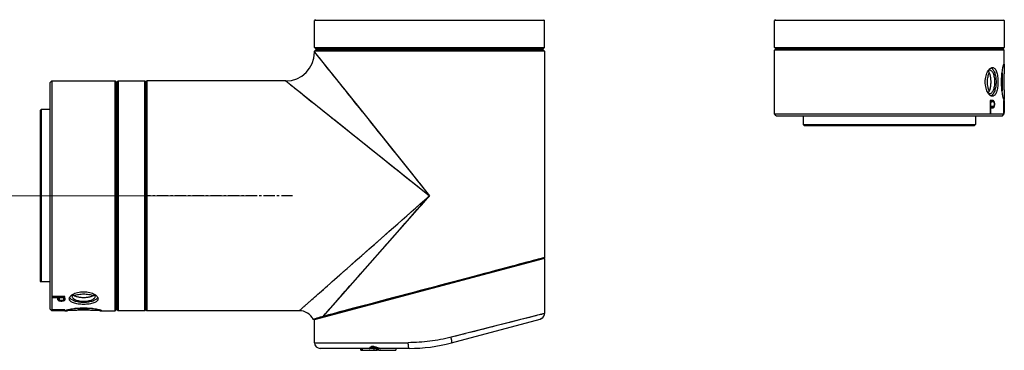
# Model space of a CAD drawing. Header units: millimetres. Extents: x 4164 to 11013, y 682 to 4081.
# Tile 20 of 35: x 5647 to 6161, y 1229 to 1402. Entities that reach past the tile are written whole.
import ezdxf

# ---------------------------------------------------------------- set-up
doc = ezdxf.new("R2010")
doc.units = ezdxf.units.MM
doc.linetypes.add('CENTER', pattern=[0.6, 0.375, -0.075, 0.075, -0.075])
doc.layers.add('dim', color=82, linetype='Continuous', lineweight=9)
doc.layers.add('老模组', color=7, linetype='Continuous')
doc.styles.add('TH_GBDIM', font='romans.shx', dxfattribs={"width": 0.8, "bigfont": 'gbcbig.shx'})
doc.dimstyles.new('TH_GBDIM', dxfattribs={"dimtxt": 3.5, "dimasz": 2.5, "dimexe": 2, "dimexo": 0, "dimgap": 1.5, "dimtad": 1, "dimdec": 1, "dimdsep": 46, "dimtxsty": 'TH_GBDIM', "dimcen": 2.5, "dimclrd": 3, "dimclre": 3, "dimclrt": 3, "dimadec": 0, "dimazin": 2, "dimtfac": 0.714286, "dimtdec": 1, "dimtmove": 0, "dimatfit": 3, "dimfxl": 1, "dimtzin": 0, "dimlwd": -1, "dimlwe": -1, "dimarcsym": 0})

# ---------------------------------------------------------------- blocks, each defined once
blk = doc.blocks.new('0120')
at = {"color": 7, "linetype": 'Continuous'}
for p, q in [((16070.41, -132.82), (16070.91, -132.32)), ((16070.91, -132.32), (16070.91, -252.32)), ((16070.91, -132.32), (16084.91, -132.32)), ((16084.91, -252.32), (16084.91, -132.32)), ((16085.41, -132.82), (16084.91, -132.32)), ((16085.41, -251.82), (16085.41, -132.82)), ((16085.91, -132.82), (16086.41, -132.32)), ((16085.91, -132.82), (16085.91, -251.82)), ((16086.41, -132.32), (16086.41, -252.32)), ((16094.53, -132.32), (16086.41, -132.32)), ((16112.68, -132.32), (16111.28, -132.32)), ((16112.68, -132.35), (16112.68, -132.33)), ((16119.53, -132.33), (16112.68, -132.33)), ((16112.68, -132.35), (16118.85, -132.35)), ((16113.37, -132.54), (16112.68, -132.57)), ((16113.2, -132.55), (16112.68, -132.57)), ((16112.68, -132.68), (16119.53, -132.68)), ((16113.37, -132.54), (16113.2, -132.55)), ((16113.2, -132.61), (16113.2, -132.68)), ((16119.53, -132.61), (16113.2, -132.61)), ((16118.85, -132.35), (16118.86, -132.38)), ((16119.61, -132.32), (16119.53, -132.32)), ((16119.53, -132.33), (16119.53, -132.37)), ((16119.61, -252.32), (16119.61, -132.32)), ((16120.61, -133.32), (16119.61, -132.32)), ((16120.61, -251.32), (16120.61, -133.32)), ((16112.7, -138.87), (16112.68, -138.07)), ((16112.84, -138.58), (16112.83, -137.77)), ((16113.26, -137.54), (16113.11, -137.62)), ((16113.45, -137.49), (16113.26, -137.54)), ((16113.26, -138), (16113.26, -137.54)), ((16113.64, -137.43), (16113.45, -137.49)), ((16113.83, -137.37), (16113.64, -137.43)), ((16113.76, -137.67), (16114.23, -137.61)), ((16114.26, -137.32), (16113.83, -137.37)), ((16113.84, -137.67), (16113.83, -137.37)), ((16114.23, -137.61), (16114.7, -137.61)), ((16114.26, -137.61), (16114.26, -137.32)), ((16114.83, -137.32), (16114.26, -137.32)), ((16114.7, -137.61), (16115.18, -137.67)), ((16114.83, -137.61), (16114.83, -137.32)), ((16115.25, -137.37), (16114.83, -137.32)), ((16115.25, -137.7), (16115.25, -137.37)), ((16115.67, -138.31), (16115.82, -138.36)), ((16115.82, -138.36), (16115.83, -137.54)), ((16116.24, -138.58), (16116.26, -137.77)), ((16116.39, -138.87), (16116.4, -138.07)), ((16112.68, -139.64), (16119.53, -139.64)), ((16113.27, -139.64), (16113.27, -139.29)), ((16115.66, -139.29), (16113.27, -139.29)), ((16115.67, -139.64), (16115.66, -139.29)), ((16116.39, -139.64), (16116.4, -139.29)), ((16119.53, -139.29), (16116.4, -139.29)), ((16120.61, -147.32), (16125.11, -147.32)), ((16125.11, -237.32), (16125.11, -147.32)), ((16125.61, -147.82), (16125.11, -147.32)), ((16125.61, -236.82), (16125.61, -147.82)), ((16120.61, -237.32), (16125.11, -237.32)), ((16125.61, -236.82), (16125.11, -237.32)), ((16120.61, -251.32), (16119.61, -252.32)), ((16070.41, -251.82), (16070.91, -252.32)), ((16084.91, -252.32), (16070.91, -252.32)), ((16085.41, -251.82), (16084.91, -252.32)), ((16085.91, -251.82), (16086.41, -252.32)), ((16119.61, -252.32), (16086.41, -252.32))]:
    blk.add_line(p, q, dxfattribs=at)
for centre, radius, start, end in [((16149.58, -132.63), 36.89, 179.9133, 180.0867), ((16123.99, -327.37), 195.05, 91.5076, 93.1699), ((16122.43, -317.87), 185.55, 91.1043, 92.7991), ((16123.98, -327), 194.68, 91.3094, 91.5073), ((16138.2, -150.25), 28.27, 153.8177, 154.4862), ((16837.79, -138.86), 725.11, 179.93744, 180.06147), ((16137.62, -150.94), 27.69, 153.4859, 154.1548), ((16136.07, -180.65), 48.77, 118.0842, 118.4655), ((16135.93, -181.79), 48.98, 117.554, 118.1165), ((16133.7, -154.36), 26.17, 140.7555, 141.3089), ((16141.44, -206.43), 74.13, 111.9311, 112.2013), ((16087.49, -206.43), 74.13, 67.7987, 68.0689), ((16081.4, -253.19), 120.66, 73.4212, 73.7067), ((16095.23, -154.36), 26.17, 38.6911, 39.2445), ((16093.16, -181.79), 48.98, 61.8835, 62.446), ((16093.03, -180.61), 48.73, 61.5343, 62.1068), ((16091.46, -150.94), 27.69, 25.8452, 26.5141), ((16090.89, -150.25), 28.27, 25.5138, 26.1823)]:
    blk.add_arc(centre, radius, start, end, dxfattribs=at)
for major_axis, ratio, start_param, end_param in [((1.04, 60), 0.001833, -0.110723, -0.099705), ((0.92, 60), 0.00826, -0.499131, -0.486772)]:
    blk.add_ellipse((16118.48, -192.32), major_axis=major_axis, ratio=ratio, start_param=start_param, end_param=end_param, dxfattribs=at)
for points, knots in [([(16093.66, -132.45), (16093.66, -132.42), (16093.71, -132.38), (16093.79, -132.36), (16093.89, -132.34), (16094.01, -132.33), (16094.23, -132.32), (16094.4, -132.32), (16094.53, -132.32)], [0, 0, 0, 0, 0.088465, 0.168873, 0.277479, 0.414955, 0.58141, 1, 1, 1, 1]), ([(16102.91, -133.77), (16102.3, -133.77), (16101.12, -133.74), (16099.41, -133.63), (16097.83, -133.46), (16096.44, -133.25), (16095.44, -133.06), (16094.77, -132.9), (16094.39, -132.79), (16094.08, -132.69), (16093.86, -132.6), (16093.72, -132.54), (16093.66, -132.47), (16093.66, -132.45)], [0, 0, 0, 0, 0.191853, 0.37653, 0.547142, 0.697412, 0.82176, 0.872708, 0.915482, 0.949689, 0.975042, 0.991524, 1, 1, 1, 1]), ([(16094.53, -132.32), (16095.01, -132.32), (16096.14, -132.36), (16098.07, -132.45), (16100.39, -132.53), (16102.04, -132.56), (16102.91, -132.56)], [0, 0, 0, 0, 0.170567, 0.407143, 0.691103, 1, 1, 1, 1]), ([(16098.24, -133.5), (16098.61, -133.49), (16100.16, -133.44), (16101.72, -133.42), (16102.91, -133.42)], [0, 0, 0, 0, 0.234398, 1, 1, 1, 1]), ([(16102.91, -133.5), (16102.56, -133.5), (16101.22, -133.5), (16099.88, -133.53), (16098.89, -133.57)], [0, 0, 0, 0, 0.260984, 1, 1, 1, 1]), ([(16102.91, -132.56), (16103.77, -132.56), (16105.43, -132.53), (16107.74, -132.45), (16109.67, -132.36), (16110.81, -132.32), (16111.28, -132.32)], [0, 0, 0, 0, 0.308894, 0.592848, 0.829424, 1, 1, 1, 1]), ([(16112.16, -132.45), (16112.16, -132.47), (16112.09, -132.54), (16111.96, -132.6), (16111.73, -132.69), (16111.43, -132.79), (16111.04, -132.9), (16110.37, -133.06), (16109.37, -133.25), (16107.99, -133.46), (16106.41, -133.63), (16104.69, -133.74), (16103.51, -133.77), (16102.91, -133.77)], [0, 0, 0, 0, 0.008476, 0.024957, 0.050308, 0.084514, 0.127284, 0.178229, 0.302573, 0.452844, 0.623459, 0.808144, 1, 1, 1, 1]), ([(16102.91, -133.42), (16103.31, -133.42), (16104.87, -133.42), (16106.42, -133.46), (16107.57, -133.5)], [0, 0, 0, 0, 0.261128, 1, 1, 1, 1]), ([(16106.92, -133.57), (16106.61, -133.56), (16105.27, -133.51), (16103.93, -133.5), (16102.91, -133.5)], [0, 0, 0, 0, 0.234534, 1, 1, 1, 1]), ([(16111.28, -132.32), (16111.41, -132.32), (16111.58, -132.32), (16111.8, -132.33), (16111.93, -132.34), (16112.02, -132.36), (16112.1, -132.38), (16112.16, -132.42), (16112.16, -132.45)], [0, 0, 0, 0, 0.418598, 0.585049, 0.722525, 0.831132, 0.911537, 1, 1, 1, 1]), ([(16095.41, -138.5), (16095.41, -138.29), (16095.52, -137.83), (16095.99, -137.23), (16096.7, -136.74), (16097.64, -136.33), (16098.78, -136.01), (16100.06, -135.78), (16101.46, -135.64), (16102.91, -135.59), (16104.35, -135.64), (16105.75, -135.78), (16107.03, -136.01), (16108.17, -136.33), (16109.11, -136.74), (16109.83, -137.23), (16110.3, -137.83), (16110.41, -138.29), (16110.41, -138.5)], [0, 0, 0, 0, 0.037553, 0.079162, 0.128862, 0.188149, 0.256704, 0.333077, 0.415069, 0.499996, 0.584923, 0.666913, 0.743286, 0.811842, 0.871132, 0.920835, 0.962446, 1, 1, 1, 1]), ([(16097.13, -140.79), (16096.87, -140.63), (16096.41, -140.3), (16095.85, -139.73), (16095.5, -139.13), (16095.41, -138.7), (16095.41, -138.5)], [0, 0, 0, 0, 0.306706, 0.572534, 0.800233, 1, 1, 1, 1]), ([(16095.58, -139.22), (16095.78, -138.8), (16096.36, -138.25), (16097.3, -137.7), (16098.22, -137.31), (16099.27, -137.01), (16100.84, -136.7), (16102.91, -136.55), (16104.97, -136.7), (16106.54, -137.01), (16107.59, -137.31), (16108.51, -137.7), (16109.45, -138.25), (16110.03, -138.8), (16110.24, -139.23)], [0, 0, 0, 0, 0.087101, 0.141704, 0.203492, 0.271627, 0.344839, 0.500015, 0.655188, 0.728396, 0.796526, 0.85831, 0.912908, 1, 1, 1, 1]), ([(16102.91, -137.23), (16102.12, -137.23), (16100.98, -137.32), (16099.54, -137.65), (16098.62, -137.98), (16097.86, -138.38), (16097.28, -138.84), (16096.9, -139.36), (16096.81, -139.75), (16096.81, -139.93)], [0, 0, 0, 0, 0.327446, 0.47885, 0.616255, 0.736665, 0.838894, 0.924659, 1, 1, 1, 1]), ([(16109.01, -139.93), (16109.01, -139.75), (16108.91, -139.36), (16108.54, -138.84), (16107.95, -138.38), (16107.19, -137.98), (16106.27, -137.65), (16104.83, -137.32), (16103.69, -137.23), (16102.91, -137.23)], [0, 0, 0, 0, 0.075341, 0.161106, 0.263335, 0.383745, 0.52115, 0.672554, 1, 1, 1, 1]), ([(16110.41, -138.5), (16110.41, -138.7), (16110.32, -139.13), (16109.96, -139.73), (16109.41, -140.3), (16108.94, -140.63), (16108.68, -140.79)], [0, 0, 0, 0, 0.199796, 0.4275, 0.693318, 1, 1, 1, 1]), ([(16113.27, -138), (16113.27, -138.1), (16113.27, -138.53), (16113.27, -138.96), (16113.27, -139.29)], [0, 0, 0, 0, 0.240939, 1, 1, 1, 1]), ([(16115.66, -139.29), (16115.66, -139.18), (16115.66, -138.75), (16115.66, -138.32), (16115.66, -138)], [0, 0, 0, 0, 0.259025, 1, 1, 1, 1]), ([(16116.4, -138.07), (16116.4, -138.17), (16116.4, -138.58), (16116.4, -138.98), (16116.4, -139.29)], [0, 0, 0, 0, 0.241491, 1, 1, 1, 1]), ([(16096.81, -139.93), (16096.81, -140.07), (16096.87, -140.39), (16097.03, -140.66), (16097.13, -140.79)], [0, 0, 0, 0, 0.476197, 1, 1, 1, 1]), ([(16108.68, -140.79), (16108.31, -141.02), (16107.47, -141.44), (16105.56, -142.06), (16102.91, -142.37), (16100.26, -142.06), (16098.35, -141.44), (16097.5, -141.02), (16097.13, -140.79)], [0, 0, 0, 0, 0.109947, 0.232607, 0.499977, 0.767355, 0.890029, 1, 1, 1, 1]), ([(16102.91, -139.24), (16102.28, -139.24), (16101.09, -139.3), (16099.66, -139.54), (16098.66, -139.85), (16097.88, -140.18), (16097.37, -140.52), (16097.14, -140.8)], [0, 0, 0, 0, 0.305304, 0.585165, 0.709094, 0.819891, 1, 1, 1, 1]), ([(16102.91, -141.09), (16102, -141.09), (16100.68, -140.97), (16099.07, -140.55), (16098.37, -140.28), (16098.06, -140.12)], [0, 0, 0, 0, 0.546163, 0.789842, 1, 1, 1, 1]), ([(16108.68, -140.8), (16108.44, -140.52), (16107.93, -140.18), (16107.16, -139.85), (16106.15, -139.54), (16104.72, -139.3), (16103.53, -139.24), (16102.91, -139.24)], [0, 0, 0, 0, 0.180109, 0.290906, 0.414835, 0.694697, 1, 1, 1, 1]), ([(16107.76, -140.12), (16107.45, -140.28), (16106.74, -140.55), (16105.13, -140.97), (16103.81, -141.09), (16102.91, -141.09)], [0, 0, 0, 0, 0.210158, 0.453836, 1, 1, 1, 1]), ([(16108.68, -140.79), (16108.78, -140.66), (16108.94, -140.39), (16109.01, -140.07), (16109.01, -139.93)], [0, 0, 0, 0, 0.523745, 1, 1, 1, 1]), ([(16113.26, -139.64), (16113.26, -139.57), (16113.26, -139.29), (16113.26, -139.01), (16113.26, -138.8)], [0, 0, 0, 0, 0.256193, 1, 1, 1, 1]), ([(16116.39, -139.64), (16116.39, -139.57), (16116.39, -139.32), (16116.39, -139.06), (16116.39, -138.87)], [0, 0, 0, 0, 0.255627, 1, 1, 1, 1])]:
    blk.add_open_spline(points, degree=3, knots=knots, dxfattribs=at)
at = {"layer": '老模组', "color": 7, "linetype": 'Continuous'}
for p, q in [((16085.91, -154.82), (16085.41, -154.82)), ((16085.91, -229.82), (16085.41, -229.82))]:
    blk.add_line(p, q, dxfattribs=at)
blk = doc.blocks.new('*D24')
at = {"layer": 'Defpoints', "color": 0, "transparency": 16777216}
for p in [(4951.87, 1733.73), (4574.25, 1309.73), (5765.66, 1309.73)]:
    blk.add_point(p, dxfattribs=at)
at = {"layer": 'dim', "color": 3, "transparency": 16777216}
for p, q in [((4951.87, 1733.73), (4568.25, 1733.73)), ((4574.25, 1709.73), (4574.25, 1333.73)), ((5765.66, 1309.73), (4568.25, 1309.73))]:
    blk.add_line(p, q, dxfattribs=at)
for points in [[(4570.25, 1709.73), (4578.25, 1709.73), (4574.25, 1733.73)], [(4570.25, 1333.73), (4578.25, 1333.73), (4574.25, 1309.73)]]:
    blk.add_solid(points, dxfattribs=at)
at = {"layer": 'dim', "color": 3, "transparency": 16777216, "insert": (4553.25, 1521.73), "char_height": 30, "attachment_point": 5, "rotation": 90, "style": 'TH_GBDIM'}
blk.add_mtext('424', dxfattribs=at)

msp = doc.modelspace()

# ---------------------------------------------------------------- linework, layer by layer
at = {"color": 7, "linetype": 'Continuous'}
for p, q in [((5801.45, 1401.73), (5800.95, 1401.23)), ((5800.95, 1387.23), (5800.95, 1401.23)), ((5920.95, 1401.23), (5800.95, 1401.23)), ((5920.45, 1401.73), (5920.95, 1401.23)), ((5920.95, 1387.23), (5920.95, 1401.23)), ((5801.45, 1386.73), (5800.95, 1387.23)), ((5800.95, 1387.23), (5920.95, 1387.23)), ((5801.45, 1385.73), (5800.95, 1385.23)), ((5800.95, 1384.73), (5800.95, 1385.23)), ((5920.95, 1385.23), (5800.95, 1385.23)), ((5800.95, 1384.73), (5800.97, 1384.72)), ((5800.95, 1384.73), (5825.2, 1354.43)), ((5800.97, 1384.72), (5801.06, 1384.6)), ((5801.45, 1386.73), (5920.45, 1386.73)), ((5920.45, 1385.73), (5801.45, 1385.73)), ((5920.45, 1386.73), (5920.95, 1387.23)), ((5920.45, 1385.73), (5920.95, 1385.23)), ((5920.95, 1385.23), (5920.95, 1277.45)), ((5662.75, 1368.73), (5663.75, 1369.73)), ((5662.75, 1368.73), (5662.75, 1250.73)), ((5663.75, 1369.73), (5663.75, 1249.73)), ((5663.75, 1369.73), (5696.95, 1369.73)), ((5696.95, 1249.73), (5696.95, 1369.73)), ((5697.45, 1369.23), (5696.95, 1369.73)), ((5697.45, 1250.23), (5697.45, 1369.23)), ((5697.95, 1369.23), (5698.45, 1369.73)), ((5697.95, 1369.23), (5697.95, 1250.23)), ((5698.45, 1369.73), (5698.45, 1249.73)), ((5698.45, 1369.73), (5712.45, 1369.73)), ((5712.45, 1249.73), (5712.45, 1369.73)), ((5712.95, 1369.23), (5712.45, 1369.73)), ((5712.95, 1369.23), (5713.45, 1369.73)), ((5712.95, 1250.23), (5712.95, 1369.23)), ((5713.45, 1369.73), (5713.45, 1249.73)), ((5785.95, 1369.73), (5713.45, 1369.73)), ((5785.95, 1369.73), (5806.84, 1353.03)), ((5812.36, 1370.48), (5813.49, 1369.06)), ((5657.75, 1354.23), (5658.25, 1354.73)), ((5657.75, 1354.23), (5657.75, 1265.23)), ((5658.25, 1354.73), (5658.25, 1264.73)), ((5662.75, 1354.73), (5658.25, 1354.73)), ((5805.38, 1354.19), (5808.37, 1351.8)), ((5806.84, 1353.03), (5860.96, 1309.73)), ((5824.35, 1355.49), (5825.86, 1353.6)), ((5825.2, 1354.43), (5860.95, 1309.73)), ((5792.95, 1249.73), (5860.95, 1309.73)), ((5805.38, 1246.74), (5860.95, 1309.73)), ((5841.6, 1287.79), (5844.26, 1290.81)), ((5832.22, 1284.37), (5833.94, 1285.89)), ((5838.44, 1284.22), (5840.34, 1286.37)), ((5840.34, 1286.37), (5841.6, 1287.79)), ((5831.51, 1283.75), (5832.22, 1284.37)), ((5920.95, 1277.07), (5800.77, 1244.87)), ((5920.11, 1277.23), (5805.38, 1246.74)), ((5819.79, 1273.41), (5822.58, 1275.87)), ((5822.58, 1275.87), (5824.33, 1277.42)), ((5824.33, 1277.42), (5825.7, 1278.62)), ((5920.95, 1277.45), (5918.61, 1276.83)), ((5920.49, 1277.33), (5920.11, 1277.23)), ((5920.95, 1277.45), (5920.58, 1276.97)), ((5920.95, 1277.07), (5920.95, 1248.22)), ((5817.99, 1271.82), (5819.79, 1273.41)), ((5657.75, 1265.23), (5658.25, 1264.73)), ((5662.75, 1264.73), (5658.25, 1264.73)), ((5670.68, 1257.05), (5663.83, 1257.05)), ((5663.83, 1256.7), (5666.96, 1256.7)), ((5666.97, 1257.05), (5666.96, 1256.7)), ((5666.97, 1256.29), (5666.96, 1255.48)), ((5667.12, 1256), (5667.1, 1255.19)), ((5667.54, 1255.77), (5667.53, 1254.96)), ((5667.69, 1255.73), (5667.54, 1255.77)), ((5667.69, 1257.05), (5667.7, 1256.7)), ((5667.7, 1256.7), (5670.09, 1256.7)), ((5668.11, 1255.11), (5668.11, 1254.79)), ((5668.11, 1254.79), (5668.53, 1254.73)), ((5668.66, 1255.02), (5668.18, 1255.09)), ((5668.53, 1255.02), (5668.53, 1254.73)), ((5668.53, 1254.73), (5669.1, 1254.73)), ((5669.13, 1255.02), (5668.66, 1255.02)), ((5669.1, 1255.02), (5669.1, 1254.73)), ((5669.1, 1254.73), (5669.53, 1254.79)), ((5669.6, 1255.09), (5669.13, 1255.02)), ((5669.52, 1255.09), (5669.53, 1254.79)), ((5669.53, 1254.79), (5669.72, 1254.84)), ((5669.72, 1254.84), (5669.91, 1254.9)), ((5669.91, 1254.9), (5670.1, 1254.96)), ((5670.09, 1257.05), (5670.09, 1256.7)), ((5670.1, 1255.41), (5670.1, 1254.96)), ((5670.1, 1254.96), (5670.25, 1255.03)), ((5670.52, 1256), (5670.53, 1255.19)), ((5670.66, 1256.29), (5670.68, 1255.48)), ((5662.75, 1250.73), (5663.75, 1249.73)), ((5663.75, 1249.73), (5663.83, 1249.73)), ((5670.68, 1250.1), (5663.83, 1250.1)), ((5663.83, 1250.03), (5670.16, 1250.03)), ((5663.83, 1249.75), (5663.83, 1249.78)), ((5663.83, 1249.75), (5670.68, 1249.75)), ((5664.51, 1249.77), (5664.5, 1249.8)), ((5670.68, 1249.77), (5664.51, 1249.77)), ((5669.99, 1249.95), (5670.68, 1249.99)), ((5669.99, 1249.95), (5670.16, 1249.96)), ((5670.16, 1250.03), (5670.16, 1250.1)), ((5670.16, 1249.96), (5670.68, 1249.99)), ((5670.68, 1249.77), (5670.68, 1249.75)), ((5670.68, 1249.73), (5672.08, 1249.73)), ((5688.83, 1249.73), (5696.95, 1249.73)), ((5697.45, 1250.23), (5696.95, 1249.73)), ((5697.95, 1250.23), (5698.45, 1249.73)), ((5712.45, 1249.73), (5698.45, 1249.73)), ((5712.95, 1250.23), (5712.45, 1249.73)), ((5712.95, 1250.23), (5713.45, 1249.73)), ((5792.95, 1249.73), (5713.45, 1249.73)), ((5792.95, 1249.73), (5792.97, 1249.74)), ((5792.97, 1249.74), (5793.09, 1249.85)), ((5807.82, 1249.52), (5808.54, 1250.32)), ((5801.53, 1245.55), (5800.19, 1245.14)), ((5800.21, 1245.14), (5800.19, 1245.14)), ((5800.77, 1244.87), (5800.19, 1245.14)), ((5800.79, 1245.32), (5800.46, 1245.22)), ((5801.25, 1245.46), (5800.79, 1245.32)), ((5800.95, 1233.02), (5800.95, 1244.87)), ((5802.55, 1245.86), (5801.25, 1245.46)), ((5802.95, 1245.99), (5802.55, 1245.86)), ((5805.38, 1246.74), (5802.95, 1245.99)), ((5805.97, 1246.26), (5805.38, 1246.74)), ((5920.95, 1248.22), (5872.21, 1235.82)), ((5872.42, 1232.92), (5918.68, 1245.31)), ((5918.68, 1245.31), (5918.71, 1245.32)), ((5918.71, 1245.32), (5918.9, 1245.38)), ((5920.19, 1246.23), (5920.2, 1246.24)), ((5920.2, 1246.24), (5920.19, 1246.22)), ((5800.95, 1233.02), (5849.87, 1233.02)), ((5835.43, 1230.02), (5803.95, 1230.02)), ((5825.14, 1230.02), (5825.14, 1229.02)), ((5825.14, 1229.02), (5833.8, 1229.02)), ((5825.18, 1230.02), (5825.18, 1229.02)), ((5825.19, 1229.02), (5825.19, 1230.02)), ((5825.72, 1230.02), (5825.72, 1229.02)), ((5831.98, 1230.02), (5831.98, 1229.02)), ((5833.28, 1229.02), (5833.28, 1230.02)), ((5833.8, 1230.02), (5833.8, 1229.02)), ((5834.22, 1229.02), (5834.22, 1230.02)), ((5834.22, 1229.02), (5834.23, 1229.02)), ((5834.25, 1230.02), (5834.25, 1229.02)), ((5834.25, 1229.02), (5843.41, 1229.02)), ((5834.33, 1229.02), (5834.33, 1230.02)), ((5850.42, 1230.02), (5835.47, 1230.02)), ((5843.41, 1230.02), (5843.41, 1229.02))]:
    msp.add_line(p, q, dxfattribs=at)
at = {"color": 1, "linetype": 'CENTER', "ltscale": 15.4432}
msp.add_line((5789.45, 1309.73), (5713.45, 1309.73), dxfattribs=at)
at = {"color": 7, "linetype": 'Continuous'}
for points in [[(5803.11, 1382.03), (5803.47, 1381.58), (5803.87, 1381.09)], [(5804.29, 1380.56), (5804.75, 1379.99), (5805.24, 1379.37), (5805.77, 1378.71), (5806.34, 1378), (5807.58, 1376.44)], [(5807.58, 1376.44), (5808.27, 1375.59), (5809.77, 1373.71)], [(5809.77, 1373.71), (5810.58, 1372.7), (5811.45, 1371.62), (5812.36, 1370.48)], [(5785.95, 1369.73), (5785.97, 1369.72), (5786.09, 1369.62)], [(5788.24, 1367.9), (5788.65, 1367.57), (5789.1, 1367.21)], [(5789.1, 1367.21), (5790.12, 1366.4), (5790.69, 1365.94)], [(5814.32, 1368.02), (5815.39, 1366.69), (5816.5, 1365.3)], [(5790.69, 1365.94), (5791.97, 1364.92), (5792.68, 1364.35)], [(5792.68, 1364.35), (5794.24, 1363.1), (5795.09, 1362.42), (5796, 1361.69), (5796.97, 1360.92), (5797.98, 1360.11), (5799.06, 1359.24), (5800.2, 1358.33), (5801.4, 1357.38), (5802.66, 1356.37), (5803.99, 1355.31), (5805.38, 1354.19)], [(5817.67, 1363.84), (5818.89, 1362.31), (5820.17, 1360.71), (5821.51, 1359.04), (5822.9, 1357.3), (5824.35, 1355.49)], [(5808.37, 1351.8), (5809.96, 1350.52), (5811.63, 1349.19), (5813.37, 1347.8)], [(5813.37, 1347.8), (5817.07, 1344.84), (5819.02, 1343.28), (5821.05, 1341.66), (5823.14, 1339.98), (5825.3, 1338.25), (5827.53, 1336.47), (5829.83, 1334.63), (5832.18, 1332.75), (5834.6, 1330.82), (5837.06, 1328.84), (5839.58, 1326.83), (5842.15, 1324.77), (5844.76, 1322.69), (5847.4, 1320.58), (5850.07, 1318.44), (5852.77, 1316.28), (5855.48, 1314.11), (5858.21, 1311.93), (5860.96, 1309.73)], [(5829.04, 1349.62), (5830.71, 1347.53), (5832.44, 1345.37), (5834.23, 1343.14), (5836.06, 1340.85), (5837.95, 1338.49), (5839.88, 1336.07), (5841.85, 1333.61), (5843.87, 1331.09), (5845.92, 1328.52), (5848, 1325.92), (5850.11, 1323.28), (5852.25, 1320.61), (5854.41, 1317.92), (5856.58, 1315.21), (5858.76, 1312.48), (5860.95, 1309.73)], [(5833.94, 1285.89), (5835.64, 1287.4), (5837.79, 1289.29), (5839.97, 1291.21), (5842.19, 1293.18), (5844.46, 1295.17), (5846.75, 1297.2), (5849.07, 1299.25), (5851.42, 1301.32), (5853.79, 1303.41), (5856.16, 1305.5), (5858.55, 1307.61), (5860.95, 1309.73)], [(5844.26, 1290.81), (5846.28, 1293.1), (5848.32, 1295.41), (5850.38, 1297.75), (5852.47, 1300.12), (5854.58, 1302.5), (5856.69, 1304.9), (5858.82, 1307.31), (5860.95, 1309.73)], [(5825.7, 1278.62), (5827.58, 1280.28), (5829.52, 1281.99), (5831.51, 1283.75)], [(5833, 1278.05), (5834.77, 1280.06), (5836.58, 1282.11), (5838.44, 1284.22)], [(5918.61, 1276.83), (5917.58, 1276.56), (5916.38, 1276.24), (5914.99, 1275.87), (5913.44, 1275.46), (5911.72, 1275), (5909.85, 1274.5), (5907.81, 1273.96), (5905.64, 1273.38), (5903.32, 1272.77), (5900.85, 1272.11), (5898.23, 1271.42), (5895.48, 1270.68), (5892.61, 1269.92), (5889.62, 1269.13), (5886.53, 1268.3), (5883.35, 1267.46), (5880.12, 1266.6), (5876.83, 1265.73), (5873.48, 1264.84), (5870.07, 1263.93), (5866.61, 1263.01), (5863.13, 1262.09), (5859.64, 1261.16), (5856.13, 1260.23), (5852.64, 1259.3), (5849.18, 1258.38), (5845.76, 1257.47), (5842.39, 1256.58), (5839.1, 1255.7), (5835.89, 1254.85), (5832.76, 1254.02), (5829.73, 1253.21), (5826.8, 1252.43), (5823.98, 1251.69), (5821.28, 1250.97), (5818.7, 1250.28), (5816.29, 1249.64), (5814.02, 1249.04), (5811.93, 1248.48), (5810.02, 1247.97), (5808.28, 1247.52), (5806.74, 1247.1), (5805.38, 1246.74)], [(5828, 1272.39), (5829.62, 1274.22), (5831.29, 1276.11)], [(5920.95, 1277.45), (5920.86, 1277.43), (5920.58, 1277.35)], [(5814.18, 1268.46), (5817.17, 1271.1), (5817.99, 1271.82)], [(5823.48, 1267.26), (5824.93, 1268.91), (5826.44, 1270.62)], [(5809.39, 1264.23), (5810.13, 1264.89), (5811.42, 1266.03), (5812.77, 1267.22), (5814.18, 1268.46)], [(5818.19, 1261.26), (5819.43, 1262.67), (5820.72, 1264.14), (5822.07, 1265.67)], [(5800.97, 1256.81), (5801.79, 1257.52), (5802.65, 1258.28), (5803.56, 1259.09), (5804.52, 1259.94), (5805.54, 1260.83), (5806.6, 1261.77), (5807.72, 1262.76)], [(5814.78, 1257.4), (5815.86, 1258.63), (5817, 1259.91)], [(5797.02, 1253.32), (5797.57, 1253.81), (5798.17, 1254.33)], [(5798.8, 1254.89), (5799.48, 1255.49), (5800.2, 1256.13)], [(5808.54, 1250.32), (5810.09, 1252.08), (5810.93, 1253.04), (5811.82, 1254.05), (5812.76, 1255.11), (5813.74, 1256.22)], [(5794.49, 1251.09), (5794.83, 1251.38), (5795.19, 1251.71)], [(5795.59, 1252.06), (5796.03, 1252.45), (5796.51, 1252.87)], [(5802.55, 1245.86), (5802.18, 1245.75), (5801.84, 1245.65)], [(5805.38, 1246.74), (5804.83, 1246.57), (5804.32, 1246.41), (5803.83, 1246.26), (5803.37, 1246.12), (5802.95, 1245.99)], [(5805.38, 1246.74), (5805.93, 1247.37), (5806.52, 1248.04), (5807.15, 1248.76)], [(5920.44, 1248.09), (5920.15, 1248.02), (5919.77, 1247.92), (5919.32, 1247.81), (5918.78, 1247.67), (5918.15, 1247.51), (5917.39, 1247.32), (5916.52, 1247.1), (5915.53, 1246.84), (5914.38, 1246.55), (5913.09, 1246.22), (5911.68, 1245.86), (5910.14, 1245.47), (5908.47, 1245.05), (5906.69, 1244.59), (5902.76, 1243.59)], [(5918.9, 1245.38), (5919.07, 1245.45), (5919.22, 1245.52), (5919.36, 1245.59), (5919.49, 1245.66), (5919.61, 1245.74), (5919.72, 1245.81), (5919.81, 1245.88), (5919.9, 1245.95), (5919.97, 1246.01), (5920.03, 1246.07), (5920.09, 1246.12), (5920.13, 1246.16), (5920.16, 1246.19), (5920.18, 1246.21), (5920.19, 1246.22)], [(5920.2, 1246.24), (5920.19, 1246.23), (5920.18, 1246.22)], [(5920.95, 1248.22), (5920.92, 1248.22), (5920.83, 1248.19), (5920.67, 1248.15)], [(5902.76, 1243.59), (5900.64, 1243.05), (5898.44, 1242.49), (5896.15, 1241.91), (5893.84, 1241.32), (5891.53, 1240.74), (5889.21, 1240.14), (5886.86, 1239.55), (5884.48, 1238.94), (5882.09, 1238.33)], [(5879.67, 1237.71), (5877.2, 1237.09), (5874.72, 1236.46), (5872.21, 1235.82)], [(5829.52, 1230.02), (5829.58, 1230.02), (5829.69, 1230.03)], [(5829.69, 1230.03), (5829.8, 1230.06), (5829.9, 1230.08), (5829.99, 1230.12), (5830.07, 1230.15), (5830.15, 1230.19)], [(5830.15, 1230.19), (5830.23, 1230.22), (5830.31, 1230.26), (5830.39, 1230.31), (5830.48, 1230.35), (5830.58, 1230.4), (5830.69, 1230.45), (5830.81, 1230.5), (5830.94, 1230.56), (5831.1, 1230.61), (5831.28, 1230.66), (5831.47, 1230.69), (5831.65, 1230.7), (5831.83, 1230.7), (5832.03, 1230.68), (5832.25, 1230.64), (5832.48, 1230.6), (5832.74, 1230.54), (5833.02, 1230.47), (5833.32, 1230.39), (5833.64, 1230.3), (5834.01, 1230.22), (5834.41, 1230.13), (5834.81, 1230.07), (5835.2, 1230.03), (5835.47, 1230.02)]]:
    msp.add_lwpolyline(points, dxfattribs=at)
for centre, radius, start, end in [((5785.95, 1384.73), 15, 270, 360), ((5692.47, 1267.66), 28.27, 205.5138, 206.1823), ((5691.9, 1268.36), 27.69, 205.8452, 206.5141), ((5690.33, 1298.02), 48.73, 241.5343, 242.1068), ((5690.2, 1299.2), 48.98, 241.8835, 242.446), ((5701.96, 1370.6), 120.66, 253.4212, 253.7067), ((5688.13, 1271.78), 26.17, 218.6911, 219.2445), ((5695.87, 1323.85), 74.13, 247.7987, 248.0689), ((5641.92, 1323.85), 74.13, 291.9311, 292.2013), ((5649.66, 1271.78), 26.17, 320.7555, 321.3089), ((5647.43, 1299.2), 48.98, 297.554, 298.1165), ((5647.29, 1298.07), 48.77, 298.0842, 298.4655), ((5645.74, 1268.36), 27.69, 333.4859, 334.1548), ((5645.16, 1267.66), 28.27, 333.8177, 334.4862), ((4945.57, 1256.28), 725.11, 359.93744, 0.06147), ((5659.38, 1444.41), 194.68, 271.3094, 271.5073), ((5659.37, 1444.78), 195.05, 271.5076, 273.1699), ((5660.93, 1435.28), 185.55, 271.1043, 272.7991), ((5633.78, 1250.04), 36.89, 359.9133, 0.0867), ((5792.95, 1241.73), 8, 25.2024, 90), ((5917.82, 1248.43), 3.23, 285.5245, 290.1563), ((5917.86, 1248.38), 3.17, 305.4063, 306.1761), ((5917.87, 1248.37), 3.16, 306.1747, 308.3282), ((5917.88, 1248.36), 3.14, 308.3299, 308.6494), ((5917.88, 1248.36), 3.15, 308.6496, 308.9093), ((5917.79, 1248.47), 3.29, 308.9281, 311.2518), ((5917.71, 1248.56), 3.41, 311.2518, 313.2919), ((5917.99, 1248.19), 2.95, 318.6054, 323.2237), ((5803.95, 1233.02), 3, 180, 270), ((5850.42, 1315.02), 85, 270, 285)]:
    msp.add_arc(centre, radius, start, end, dxfattribs=at)
for major_axis, ratio, start_param, end_param in [((-0.92, -60), 0.00826, -0.499131, -0.486772), ((-1.04, -60), 0.001833, -0.110723, -0.099705)]:
    msp.add_ellipse((5664.88, 1309.73), major_axis=major_axis, ratio=ratio, start_param=start_param, end_param=end_param, dxfattribs=at)
for points, knots in [([(5674.68, 1258.2), (5675.05, 1258.44), (5675.89, 1258.85), (5677.8, 1259.47), (5680.45, 1259.78), (5683.1, 1259.47), (5685.01, 1258.85), (5685.86, 1258.44), (5686.23, 1258.21)], [0, 0, 0, 0, 0.109947, 0.232607, 0.499977, 0.767355, 0.890029, 1, 1, 1, 1]), ([(5666.96, 1255.48), (5666.96, 1255.58), (5666.96, 1255.99), (5666.96, 1256.4), (5666.96, 1256.7)], [0, 0, 0, 0, 0.241491, 1, 1, 1, 1]), ([(5666.97, 1257.05), (5666.97, 1256.99), (5666.97, 1256.73), (5666.97, 1256.48), (5666.97, 1256.29)], [0, 0, 0, 0, 0.255627, 1, 1, 1, 1]), ([(5667.7, 1256.7), (5667.7, 1256.59), (5667.7, 1256.16), (5667.7, 1255.73), (5667.7, 1255.41)], [0, 0, 0, 0, 0.259025, 1, 1, 1, 1]), ([(5670.09, 1255.41), (5670.09, 1255.52), (5670.09, 1255.95), (5670.09, 1256.38), (5670.09, 1256.7)], [0, 0, 0, 0, 0.240939, 1, 1, 1, 1]), ([(5670.1, 1257.05), (5670.1, 1256.98), (5670.1, 1256.7), (5670.1, 1256.42), (5670.1, 1256.21)], [0, 0, 0, 0, 0.256193, 1, 1, 1, 1]), ([(5672.95, 1255.92), (5672.95, 1256.12), (5673.04, 1256.54), (5673.4, 1257.14), (5673.95, 1257.71), (5674.42, 1258.04), (5674.68, 1258.2)], [0, 0, 0, 0, 0.199796, 0.4275, 0.693318, 1, 1, 1, 1]), ([(5687.95, 1255.92), (5687.95, 1255.7), (5687.84, 1255.24), (5687.37, 1254.65), (5686.66, 1254.15), (5685.72, 1253.74), (5684.58, 1253.42), (5683.3, 1253.19), (5681.9, 1253.05), (5680.45, 1253.01), (5679.01, 1253.05), (5677.61, 1253.19), (5676.33, 1253.42), (5675.19, 1253.74), (5674.25, 1254.15), (5673.53, 1254.65), (5673.06, 1255.24), (5672.95, 1255.7), (5672.95, 1255.92)], [0, 0, 0, 0, 0.037553, 0.079162, 0.128862, 0.188149, 0.256704, 0.333077, 0.415069, 0.499996, 0.584923, 0.666913, 0.743286, 0.811842, 0.871132, 0.920835, 0.962446, 1, 1, 1, 1]), ([(5687.78, 1256.64), (5687.58, 1256.22), (5687, 1255.66), (5686.06, 1255.11), (5685.14, 1254.73), (5684.09, 1254.42), (5682.52, 1254.11), (5680.45, 1253.96), (5678.39, 1254.11), (5676.82, 1254.42), (5675.77, 1254.73), (5674.85, 1255.11), (5673.91, 1255.66), (5673.33, 1256.22), (5673.12, 1256.64)], [0, 0, 0, 0, 0.087101, 0.141704, 0.203492, 0.271627, 0.344839, 0.500015, 0.655188, 0.728396, 0.796526, 0.85831, 0.912908, 1, 1, 1, 1]), ([(5674.68, 1258.2), (5674.58, 1258.07), (5674.42, 1257.8), (5674.35, 1257.49), (5674.35, 1257.34)], [0, 0, 0, 0, 0.523745, 1, 1, 1, 1]), ([(5674.35, 1257.34), (5674.35, 1257.16), (5674.45, 1256.77), (5674.82, 1256.26), (5675.41, 1255.8), (5676.17, 1255.4), (5677.09, 1255.07), (5678.53, 1254.74), (5679.67, 1254.64), (5680.45, 1254.64)], [0, 0, 0, 0, 0.075341, 0.161106, 0.263335, 0.383745, 0.52115, 0.672554, 1, 1, 1, 1]), ([(5674.68, 1258.21), (5674.92, 1257.93), (5675.43, 1257.59), (5676.2, 1257.26), (5677.21, 1256.96), (5678.64, 1256.72), (5679.83, 1256.66), (5680.45, 1256.66)], [0, 0, 0, 0, 0.180109, 0.290906, 0.414835, 0.694697, 1, 1, 1, 1]), ([(5675.6, 1257.53), (5675.91, 1257.69), (5676.62, 1257.97), (5678.23, 1258.38), (5679.55, 1258.5), (5680.45, 1258.5)], [0, 0, 0, 0, 0.210158, 0.453836, 1, 1, 1, 1]), ([(5680.45, 1258.5), (5681.36, 1258.5), (5682.68, 1258.38), (5684.29, 1257.97), (5684.99, 1257.69), (5685.3, 1257.53)], [0, 0, 0, 0, 0.546163, 0.789842, 1, 1, 1, 1]), ([(5680.45, 1256.66), (5681.08, 1256.66), (5682.27, 1256.72), (5683.7, 1256.96), (5684.7, 1257.26), (5685.48, 1257.59), (5685.99, 1257.93), (5686.22, 1258.21)], [0, 0, 0, 0, 0.305304, 0.585165, 0.709094, 0.819891, 1, 1, 1, 1]), ([(5680.45, 1254.64), (5681.24, 1254.64), (5682.38, 1254.74), (5683.82, 1255.07), (5684.74, 1255.4), (5685.5, 1255.8), (5686.08, 1256.26), (5686.46, 1256.77), (5686.55, 1257.16), (5686.55, 1257.34)], [0, 0, 0, 0, 0.327446, 0.47885, 0.616255, 0.736665, 0.838894, 0.924659, 1, 1, 1, 1]), ([(5686.55, 1257.34), (5686.55, 1257.49), (5686.49, 1257.8), (5686.33, 1258.08), (5686.23, 1258.21)], [0, 0, 0, 0, 0.476197, 1, 1, 1, 1]), ([(5686.23, 1258.21), (5686.49, 1258.05), (5686.95, 1257.71), (5687.51, 1257.14), (5687.86, 1256.54), (5687.95, 1256.12), (5687.95, 1255.92)], [0, 0, 0, 0, 0.306706, 0.572534, 0.800233, 1, 1, 1, 1]), ([(5671.2, 1249.86), (5671.2, 1249.89), (5671.27, 1249.95), (5671.4, 1250.02), (5671.63, 1250.11), (5671.93, 1250.21), (5672.32, 1250.31), (5672.99, 1250.47), (5673.99, 1250.67), (5675.37, 1250.87), (5676.95, 1251.04), (5678.67, 1251.15), (5679.85, 1251.18), (5680.45, 1251.18)], [0, 0, 0, 0, 0.008476, 0.024957, 0.050308, 0.084514, 0.127284, 0.178229, 0.302573, 0.452844, 0.623459, 0.808144, 1, 1, 1, 1]), ([(5672.08, 1249.73), (5671.95, 1249.73), (5671.78, 1249.73), (5671.56, 1249.75), (5671.43, 1249.76), (5671.34, 1249.78), (5671.26, 1249.8), (5671.2, 1249.83), (5671.2, 1249.86)], [0, 0, 0, 0, 0.418598, 0.585049, 0.722525, 0.831132, 0.911537, 1, 1, 1, 1]), ([(5680.45, 1249.97), (5679.59, 1249.97), (5677.93, 1249.95), (5675.62, 1249.87), (5673.69, 1249.78), (5672.55, 1249.73), (5672.08, 1249.73)], [0, 0, 0, 0, 0.308894, 0.592848, 0.829424, 1, 1, 1, 1]), ([(5680.45, 1250.83), (5680.05, 1250.83), (5678.49, 1250.84), (5676.94, 1250.87), (5675.79, 1250.91)], [0, 0, 0, 0, 0.261128, 1, 1, 1, 1]), ([(5676.44, 1250.98), (5676.75, 1250.97), (5678.09, 1250.93), (5679.43, 1250.91), (5680.45, 1250.91)], [0, 0, 0, 0, 0.234534, 1, 1, 1, 1]), ([(5680.45, 1251.18), (5681.06, 1251.18), (5682.24, 1251.15), (5683.95, 1251.04), (5685.53, 1250.87), (5686.92, 1250.67), (5687.92, 1250.47), (5688.59, 1250.31), (5688.97, 1250.21), (5689.28, 1250.11), (5689.5, 1250.02), (5689.64, 1249.95), (5689.7, 1249.89), (5689.7, 1249.86)], [0, 0, 0, 0, 0.191853, 0.37653, 0.547142, 0.697412, 0.82176, 0.872708, 0.915482, 0.949689, 0.975042, 0.991524, 1, 1, 1, 1]), ([(5680.45, 1250.91), (5680.8, 1250.91), (5682.14, 1250.92), (5683.48, 1250.95), (5684.47, 1250.98)], [0, 0, 0, 0, 0.260984, 1, 1, 1, 1]), ([(5685.12, 1250.91), (5684.75, 1250.9), (5683.2, 1250.85), (5681.64, 1250.83), (5680.45, 1250.83)], [0, 0, 0, 0, 0.234398, 1, 1, 1, 1]), ([(5688.83, 1249.73), (5688.35, 1249.73), (5687.22, 1249.78), (5685.29, 1249.87), (5682.97, 1249.95), (5681.32, 1249.97), (5680.45, 1249.97)], [0, 0, 0, 0, 0.170567, 0.407143, 0.691103, 1, 1, 1, 1]), ([(5689.7, 1249.86), (5689.7, 1249.83), (5689.65, 1249.8), (5689.57, 1249.78), (5689.47, 1249.76), (5689.35, 1249.75), (5689.13, 1249.73), (5688.96, 1249.73), (5688.83, 1249.73)], [0, 0, 0, 0, 0.088465, 0.168873, 0.277479, 0.414955, 0.58141, 1, 1, 1, 1]), ([(5919.7, 1245.8), (5919.65, 1245.76), (5919.41, 1245.6), (5919.14, 1245.47), (5918.93, 1245.39)], [0, 0, 0, 0, 0.226086, 1, 1, 1, 1]), ([(5920.19, 1246.22), (5920.18, 1246.21), (5920.13, 1246.17), (5920.09, 1246.12), (5920.05, 1246.08)], [0, 0, 0, 0, 0.164072, 1, 1, 1, 1]), ([(5920.35, 1246.42), (5920.55, 1246.69), (5920.85, 1247.26), (5920.95, 1247.91), (5920.95, 1248.22)], [0, 0, 0, 0, 0.509133, 1, 1, 1, 1]), ([(5872.21, 1235.82), (5868.56, 1234.89), (5861.15, 1233.49), (5853.63, 1233.02), (5849.87, 1233.02)], [0, 0, 0, 0, 0.499931, 1, 1, 1, 1]), ([(5872.42, 1232.92), (5872.46, 1232.93), (5872.5, 1232.98), (5872.54, 1233.07), (5872.57, 1233.22), (5872.59, 1233.47), (5872.57, 1233.84), (5872.52, 1234.29), (5872.41, 1234.96), (5872.3, 1235.47), (5872.21, 1235.82)], [0, 0, 0, 0, 0.036128, 0.06269, 0.096903, 0.190696, 0.316823, 0.470685, 0.642766, 1, 1, 1, 1]), ([(5829.86, 1230.42), (5829.81, 1230.38), (5829.72, 1230.29), (5829.62, 1230.17), (5829.56, 1230.08), (5829.53, 1230.04), (5829.52, 1230.03)], [0, 0, 0, 0, 0.395119, 0.700778, 0.905988, 1, 1, 1, 1]), ([(5829.52, 1230.03), (5829.52, 1230.02), (5829.52, 1230.02), (5829.52, 1230.02), (5829.52, 1230.02)], [0, 0, 0, 0, 0.645698, 1, 1, 1, 1]), ([(5835.47, 1230.02), (5835.21, 1230.02), (5834.68, 1230.09), (5833.89, 1230.31), (5833.09, 1230.6), (5832.29, 1230.89), (5831.62, 1231.04), (5831.11, 1231.04), (5830.53, 1230.92), (5830.12, 1230.66), (5829.86, 1230.42)], [0, 0, 0, 0, 0.130908, 0.270969, 0.416484, 0.562329, 0.70033, 0.763171, 0.820789, 1, 1, 1, 1]), ([(5850.42, 1230.02), (5850.38, 1230.02), (5850.32, 1230.06), (5850.26, 1230.14), (5850.19, 1230.29), (5850.1, 1230.54), (5850.02, 1230.93), (5849.95, 1231.4), (5849.89, 1232.1), (5849.87, 1232.65), (5849.87, 1233.02)], [0, 0, 0, 0, 0.036009, 0.062632, 0.097036, 0.191659, 0.318985, 0.474022, 0.646539, 1, 1, 1, 1])]:
    msp.add_open_spline(points, degree=3, knots=knots, dxfattribs=at)
at = {"layer": '老模组', "color": 7, "linetype": 'Continuous'}
for p, q in [((5823.45, 1385.73), (5823.45, 1386.73)), ((5823.45, 1385.73), (5823.45, 1386.73)), ((5898.45, 1385.73), (5898.45, 1386.73)), ((5898.45, 1385.73), (5898.45, 1386.73)), ((5697.45, 1347.23), (5697.95, 1347.23)), ((5697.45, 1272.23), (5697.95, 1272.23))]:
    msp.add_line(p, q, dxfattribs=at)

# ---------------------------------------------------------------- block references
at = {"rotation": 270}
msp.add_blockref('0120', (6293.27, 17472.14), dxfattribs=at)

# ---------------------------------------------------------------- dimensions: what is measured, and where the dimension line sits
at = {"layer": 'dim'}
dim = msp.add_linear_dim(base=(4574.25, 1309.73), p1=(4951.87, 1733.73), p2=(5765.66, 1309.73), angle=90, dimstyle='TH_GBDIM', override={"dimtxt": 30, "dimasz": 24, "dimexe": 5.997, "dimgap": 5.997}, dxfattribs=at)
dim.commit()
dim.dimension.update_dxf_attribs({"geometry": '*D24', "text_midpoint": (4553.25, 1521.73)})

doc.saveas('drawing.dxf')
